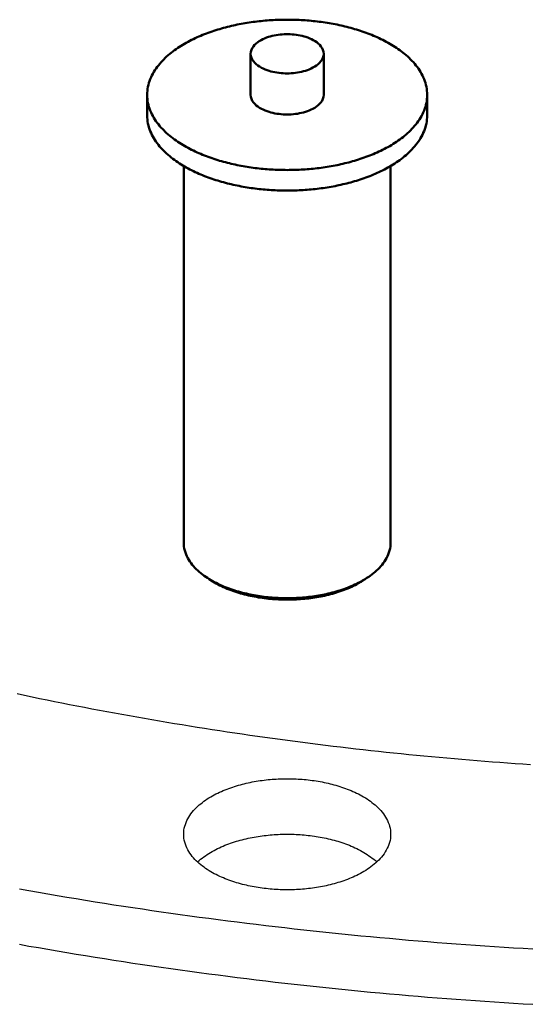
# Model space of a CAD drawing. Header units: millimetres. Extents: x 0 to 841, y 0 to 594.
# Tile 16 of 50: x 289 to 320, y 243 to 302. Entities that reach past the tile are written whole.
import ezdxf

# ---------------------------------------------------------------- set-up
doc = ezdxf.new("R2010")
doc.units = ezdxf.units.MM
doc.layers.add('FINA', color=7, linetype='CONTINUOUS', lineweight=25)
doc.layers.add('VIS', color=7, linetype='CONTINUOUS', lineweight=50)

msp = doc.modelspace()

# ---------------------------------------------------------------- linework, layer by layer
at = {"layer": 'FINA'}
for points in [[(313.705, 297.418), (313.702, 297.539), (313.693, 297.659), (313.678, 297.778), (313.657, 297.897), (313.631, 298.014), (313.599, 298.13), (313.562, 298.245), (313.52, 298.358), (313.474, 298.469), (313.422, 298.578), (313.367, 298.684), (313.307, 298.789), (313.244, 298.891), (313.177, 298.991), (313.106, 299.089), (313.033, 299.184), (312.957, 299.278), (312.878, 299.368), (312.796, 299.457), (312.712, 299.543), (312.626, 299.627), (312.538, 299.709), (312.448, 299.789), (312.356, 299.867), (312.263, 299.943), (312.167, 300.017), (312.071, 300.089), (311.973, 300.159), (311.874, 300.227), (311.773, 300.293), (311.671, 300.358), (311.569, 300.42), (311.465, 300.482), (311.36, 300.541), (311.255, 300.599), (311.148, 300.655), (311.041, 300.71), (310.933, 300.763), (310.824, 300.815), (310.715, 300.865), (310.605, 300.914), (310.494, 300.961), (310.383, 301.007), (310.271, 301.052), (310.159, 301.095), (310.046, 301.137), (309.933, 301.178), (309.819, 301.218), (309.705, 301.256), (309.59, 301.293), (309.476, 301.329), (309.36, 301.363), (309.245, 301.397), (309.129, 301.429), (309.012, 301.461), (308.896, 301.491), (308.779, 301.52), (308.662, 301.548), (308.545, 301.574), (308.427, 301.6), (308.309, 301.625), (308.191, 301.648), (308.073, 301.671), (307.954, 301.693), (307.836, 301.713), (307.717, 301.733), (307.598, 301.751), (307.479, 301.769), (307.36, 301.785), (307.24, 301.801), (307.121, 301.816), (307.001, 301.829), (306.881, 301.842), (306.762, 301.854), (306.642, 301.864), (306.522, 301.874), (306.402, 301.883), (306.282, 301.891), (306.161, 301.898), (306.041, 301.904), (305.921, 301.909), (305.801, 301.913), (305.68, 301.917), (305.56, 301.919), (305.439, 301.92), (305.319, 301.921), (305.199, 301.92), (305.078, 301.919), (304.958, 301.917), (304.838, 301.913), (304.717, 301.909), (304.597, 301.904), (304.477, 301.898), (304.357, 301.891), (304.236, 301.883), (304.116, 301.874), (303.996, 301.864), (303.876, 301.854), (303.757, 301.842), (303.637, 301.829), (303.517, 301.816), (303.398, 301.801), (303.278, 301.785), (303.159, 301.769), (303.04, 301.751), (302.921, 301.733), (302.802, 301.713), (302.684, 301.693), (302.565, 301.671), (302.447, 301.648), (302.329, 301.625), (302.211, 301.6), (302.094, 301.574), (301.976, 301.548), (301.859, 301.52), (301.742, 301.491), (301.626, 301.461), (301.509, 301.429), (301.393, 301.397), (301.278, 301.363), (301.163, 301.329), (301.048, 301.293), (300.933, 301.256), (300.819, 301.218), (300.705, 301.178), (300.592, 301.137), (300.479, 301.095), (300.367, 301.052), (300.255, 301.007), (300.144, 300.961), (300.033, 300.914), (299.923, 300.865), (299.814, 300.815), (299.705, 300.763), (299.597, 300.71), (299.49, 300.655), (299.383, 300.599), (299.278, 300.541), (299.173, 300.482), (299.069, 300.42), (298.967, 300.358), (298.865, 300.293), (298.765, 300.227), (298.665, 300.159), (298.567, 300.089), (298.471, 300.017), (298.376, 299.943), (298.282, 299.867), (298.19, 299.789), (298.1, 299.709), (298.012, 299.627), (297.926, 299.543), (297.842, 299.457), (297.761, 299.368), (297.682, 299.278), (297.605, 299.184), (297.532, 299.089), (297.462, 298.991), (297.395, 298.891), (297.331, 298.789), (297.272, 298.684), (297.216, 298.578), (297.165, 298.469), (297.118, 298.358), (297.076, 298.245), (297.039, 298.13), (297.007, 298.014), (296.981, 297.897), (296.96, 297.778), (296.945, 297.659), (296.936, 297.539), (296.933, 297.418)], [(307.507, 299.879), (307.495, 299.999), (307.463, 300.114), (307.411, 300.222), (307.345, 300.322), (307.267, 300.414), (307.18, 300.496), (307.087, 300.571), (306.987, 300.639), (306.884, 300.7), (306.777, 300.755), (306.668, 300.804), (306.556, 300.848), (306.443, 300.887), (306.328, 300.921), (306.211, 300.952), (306.094, 300.977), (305.976, 300.999), (305.858, 301.018), (305.738, 301.032), (305.619, 301.043), (305.499, 301.05), (305.379, 301.053), (305.259, 301.053), (305.139, 301.05), (305.019, 301.043), (304.9, 301.032), (304.781, 301.018), (304.662, 300.999), (304.544, 300.977), (304.427, 300.952), (304.31, 300.921), (304.195, 300.887), (304.082, 300.848), (303.97, 300.804), (303.861, 300.755), (303.754, 300.7), (303.651, 300.639), (303.552, 300.571), (303.458, 300.496), (303.371, 300.414), (303.293, 300.322), (303.227, 300.222), (303.176, 300.114), (303.143, 299.999), (303.131, 299.879)], [(303.131, 299.879), (303.143, 299.757), (303.178, 299.639), (303.231, 299.529), (303.3, 299.427), (303.381, 299.335), (303.471, 299.251), (303.568, 299.175), (303.67, 299.107), (303.777, 299.046), (303.886, 298.992), (303.999, 298.943), (304.114, 298.899), (304.231, 298.86), (304.349, 298.827), (304.468, 298.797), (304.588, 298.772), (304.709, 298.751), (304.831, 298.734), (304.953, 298.721), (305.076, 298.712), (305.199, 298.706), (305.322, 298.705), (305.444, 298.707), (305.567, 298.712), (305.69, 298.722), (305.812, 298.735), (305.933, 298.752), (306.055, 298.773), (306.175, 298.798), (306.294, 298.828), (306.412, 298.862), (306.529, 298.901), (306.644, 298.944), (306.756, 298.994), (306.866, 299.049)], [(303.131, 299.879), (303.131, 297.418)], [(306.866, 299.049), (306.972, 299.11), (307.074, 299.178), (307.17, 299.253), (307.259, 299.337), (307.339, 299.429), (307.408, 299.53), (307.461, 299.64), (307.495, 299.758), (307.507, 299.879)], [(307.507, 299.879), (307.507, 297.418)], [(296.933, 297.418), (296.936, 297.298), (296.945, 297.178), (296.96, 297.059), (296.981, 296.94), (297.007, 296.823), (297.039, 296.707), (297.076, 296.592), (297.118, 296.479), (297.164, 296.369), (297.216, 296.26), (297.271, 296.153), (297.331, 296.048), (297.394, 295.946), (297.461, 295.846), (297.531, 295.748), (297.605, 295.653), (297.681, 295.56), (297.76, 295.469), (297.841, 295.381), (297.925, 295.294), (298.011, 295.21), (298.099, 295.128), (298.189, 295.048), (298.281, 294.97), (298.375, 294.895), (298.47, 294.821), (298.566, 294.749), (298.664, 294.679), (298.763, 294.611), (298.864, 294.545), (298.965, 294.48), (299.068, 294.417), (299.172, 294.356), (299.276, 294.297), (299.382, 294.239), (299.488, 294.183), (299.595, 294.128), (299.703, 294.075), (299.812, 294.023), (299.921, 293.973), (300.031, 293.924), (300.142, 293.877), (300.253, 293.831), (300.365, 293.786), (300.477, 293.742), (300.59, 293.7), (300.703, 293.66), (300.817, 293.62), (300.931, 293.582), (301.045, 293.545), (301.16, 293.509), (301.275, 293.474), (301.391, 293.441), (301.507, 293.408), (301.623, 293.377), (301.74, 293.347), (301.856, 293.318), (301.973, 293.29), (302.091, 293.263), (302.208, 293.237), (302.326, 293.213), (302.444, 293.189), (302.562, 293.166), (302.681, 293.145), (302.799, 293.124), (302.918, 293.105), (303.037, 293.086), (303.156, 293.068), (303.275, 293.052), (303.394, 293.036), (303.514, 293.022), (303.633, 293.008), (303.753, 292.995), (303.873, 292.984), (303.993, 292.973), (304.113, 292.963), (304.233, 292.954), (304.353, 292.946), (304.473, 292.939), (304.593, 292.933), (304.713, 292.928), (304.833, 292.924), (304.954, 292.92), (305.074, 292.918), (305.194, 292.917), (305.315, 292.916), (305.435, 292.917), (305.555, 292.918), (305.676, 292.92), (305.796, 292.923), (305.916, 292.928), (306.037, 292.933), (306.157, 292.939), (306.277, 292.946), (306.397, 292.953), (306.517, 292.962), (306.637, 292.972), (306.757, 292.983), (306.877, 292.994), (306.996, 293.007), (307.116, 293.021), (307.235, 293.035), (307.355, 293.051), (307.474, 293.067), (307.593, 293.085), (307.712, 293.103), (307.83, 293.123), (307.949, 293.143), (308.067, 293.165), (308.186, 293.187), (308.304, 293.211), (308.421, 293.236), (308.539, 293.261), (308.656, 293.288), (308.773, 293.316), (308.89, 293.345), (309.007, 293.375), (309.123, 293.406), (309.239, 293.438), (309.355, 293.472), (309.47, 293.506), (309.585, 293.542), (309.699, 293.579), (309.813, 293.617), (309.927, 293.657), (310.04, 293.697), (310.153, 293.739), (310.265, 293.783), (310.377, 293.827), (310.488, 293.873), (310.599, 293.921), (310.709, 293.969), (310.818, 294.019), (310.927, 294.071), (311.035, 294.124), (311.142, 294.179), (311.249, 294.235)], [(296.933, 297.418), (296.933, 296.188)], [(303.131, 297.418), (303.143, 297.296), (303.178, 297.178), (303.231, 297.068), (303.3, 296.966), (303.381, 296.874), (303.471, 296.79), (303.568, 296.715), (303.67, 296.647), (303.777, 296.586), (303.886, 296.531), (303.999, 296.482), (304.114, 296.438), (304.231, 296.4), (304.349, 296.366), (304.468, 296.336), (304.588, 296.311), (304.709, 296.29), (304.831, 296.273), (304.953, 296.26), (305.076, 296.251), (305.199, 296.246), (305.322, 296.244), (305.444, 296.246), (305.567, 296.251), (305.69, 296.261), (305.812, 296.274), (305.933, 296.291), (306.055, 296.312), (306.175, 296.337), (306.294, 296.367), (306.412, 296.401), (306.529, 296.44), (306.644, 296.484), (306.756, 296.533), (306.866, 296.588)], [(306.866, 296.588), (306.972, 296.649), (307.074, 296.717), (307.17, 296.792), (307.259, 296.876), (307.339, 296.968), (307.408, 297.069), (307.461, 297.179), (307.495, 297.297), (307.507, 297.418)], [(311.249, 294.235), (311.355, 294.293), (311.459, 294.352), (311.563, 294.413), (311.666, 294.476), (311.768, 294.541), (311.869, 294.607), (311.968, 294.675), (312.067, 294.745), (312.163, 294.817), (312.259, 294.891), (312.352, 294.967), (312.445, 295.044), (312.535, 295.124), (312.623, 295.207), (312.709, 295.291), (312.794, 295.377), (312.875, 295.466), (312.954, 295.557), (313.031, 295.65), (313.105, 295.745), (313.175, 295.843), (313.242, 295.943), (313.306, 296.046), (313.366, 296.151), (313.421, 296.257), (313.473, 296.367), (313.52, 296.478), (313.562, 296.591), (313.599, 296.705), (313.631, 296.822), (313.657, 296.939), (313.678, 297.058), (313.693, 297.178), (313.702, 297.298), (313.705, 297.418)], [(313.705, 297.418), (313.705, 296.188)], [(296.933, 296.188), (296.936, 296.068), (296.945, 295.948), (296.96, 295.828), (296.981, 295.71), (297.007, 295.592), (297.039, 295.476), (297.076, 295.362), (297.118, 295.249), (297.164, 295.138), (297.216, 295.029), (297.271, 294.923), (297.331, 294.818), (297.394, 294.716), (297.461, 294.616), (297.531, 294.518), (297.605, 294.423), (297.681, 294.33), (297.76, 294.239), (297.841, 294.15), (297.925, 294.064), (298.011, 293.98), (298.099, 293.898), (298.189, 293.818), (298.281, 293.74), (298.375, 293.664), (298.47, 293.59), (298.566, 293.519), (298.664, 293.449), (298.763, 293.381), (298.864, 293.314), (298.965, 293.25), (299.068, 293.187), (299.172, 293.126), (299.276, 293.066), (299.382, 293.008), (299.488, 292.952), (299.595, 292.898), (299.703, 292.844), (299.812, 292.793), (299.921, 292.742), (300.031, 292.694), (300.142, 292.646), (300.253, 292.6), (300.365, 292.555), (300.477, 292.512), (300.59, 292.47), (300.703, 292.429), (300.817, 292.39), (300.931, 292.351), (301.045, 292.314), (301.16, 292.278), (301.275, 292.244), (301.391, 292.21), (301.507, 292.178), (301.623, 292.147), (301.74, 292.116), (301.856, 292.087), (301.973, 292.06), (302.091, 292.033), (302.208, 292.007), (302.326, 291.982), (302.444, 291.959), (302.562, 291.936), (302.681, 291.914), (302.799, 291.894), (302.918, 291.874), (303.037, 291.856), (303.156, 291.838), (303.275, 291.822), (303.394, 291.806), (303.514, 291.791), (303.633, 291.778), (303.753, 291.765), (303.873, 291.753), (303.993, 291.742), (304.113, 291.733), (304.233, 291.724), (304.353, 291.716), (304.473, 291.709), (304.593, 291.703), (304.713, 291.697), (304.833, 291.693), (304.954, 291.69), (305.074, 291.688), (305.194, 291.686), (305.315, 291.686), (305.435, 291.686), (305.555, 291.688), (305.676, 291.69), (305.796, 291.693), (305.916, 291.697), (306.037, 291.702), (306.157, 291.708), (306.277, 291.715), (306.397, 291.723), (306.517, 291.732), (306.637, 291.742), (306.757, 291.752), (306.877, 291.764), (306.996, 291.777), (307.116, 291.79), (307.235, 291.805), (307.355, 291.82), (307.474, 291.837), (307.593, 291.854), (307.712, 291.873), (307.83, 291.892), (307.949, 291.913), (308.067, 291.934), (308.186, 291.957), (308.304, 291.981), (308.421, 292.005), (308.539, 292.031), (308.656, 292.058), (308.773, 292.085), (308.89, 292.114), (309.007, 292.144), (309.123, 292.176), (309.239, 292.208), (309.355, 292.241), (309.47, 292.276), (309.585, 292.312), (309.699, 292.349), (309.813, 292.387), (309.927, 292.426), (310.04, 292.467), (310.153, 292.509), (310.265, 292.552), (310.377, 292.597), (310.488, 292.643), (310.599, 292.69), (310.709, 292.739), (310.818, 292.789), (310.927, 292.841), (311.035, 292.894), (311.142, 292.948), (311.249, 293.004)], [(311.249, 293.004), (311.355, 293.062), (311.459, 293.122), (311.563, 293.183), (311.666, 293.246), (311.768, 293.31), (311.869, 293.377), (311.968, 293.445), (312.067, 293.515), (312.163, 293.587), (312.259, 293.66), (312.352, 293.736), (312.445, 293.814), (312.535, 293.894), (312.623, 293.976), (312.709, 294.06), (312.794, 294.147), (312.875, 294.235), (312.954, 294.326), (313.031, 294.42), (313.105, 294.515), (313.175, 294.613), (313.242, 294.713), (313.306, 294.816), (313.366, 294.92), (313.421, 295.027), (313.473, 295.136), (313.52, 295.247), (313.562, 295.36), (313.599, 295.475), (313.631, 295.591), (313.657, 295.709), (313.678, 295.828), (313.693, 295.947), (313.702, 296.067), (313.705, 296.188)], [(299.121, 293.155), (299.121, 270.596)], [(311.517, 293.155), (311.517, 270.596)], [(299.121, 270.596), (299.125, 270.475), (299.137, 270.355), (299.157, 270.236), (299.185, 270.119), (299.22, 270.003), (299.262, 269.89), (299.31, 269.779), (299.365, 269.672), (299.425, 269.567), (299.49, 269.465), (299.56, 269.366), (299.633, 269.271), (299.711, 269.179), (299.793, 269.089), (299.877, 269.003), (299.965, 268.92), (300.055, 268.839), (300.147, 268.762), (300.242, 268.687), (300.339, 268.615), (300.438, 268.545), (300.538, 268.478)], [(310.1, 268.478), (310.201, 268.545), (310.299, 268.615), (310.396, 268.687), (310.491, 268.762), (310.583, 268.839), (310.674, 268.92), (310.761, 269.003), (310.846, 269.089), (310.927, 269.179), (311.005, 269.271), (311.079, 269.366), (311.148, 269.465), (311.213, 269.567), (311.273, 269.672), (311.328, 269.779), (311.376, 269.89), (311.418, 270.003), (311.453, 270.119), (311.481, 270.236), (311.501, 270.355), (311.513, 270.475), (311.517, 270.596)], [(300.538, 268.478), (300.64, 268.414), (300.743, 268.351), (300.848, 268.291), (300.954, 268.234), (301.061, 268.178), (301.169, 268.124), (301.278, 268.073), (301.388, 268.023), (301.499, 267.976), (301.61, 267.93), (301.722, 267.886), (301.835, 267.844), (301.949, 267.803), (302.063, 267.764), (302.178, 267.727), (302.293, 267.692), (302.409, 267.658), (302.525, 267.625), (302.642, 267.595), (302.759, 267.565), (302.876, 267.538), (302.994, 267.511), (303.112, 267.486), (303.23, 267.463), (303.349, 267.441), (303.468, 267.42), (303.587, 267.401), (303.706, 267.383), (303.826, 267.366), (303.945, 267.351), (304.065, 267.337), (304.185, 267.324), (304.305, 267.313), (304.425, 267.303), (304.545, 267.294), (304.666, 267.287), (304.786, 267.281), (304.907, 267.276), (305.027, 267.272), (305.148, 267.27), (305.269, 267.268), (305.389, 267.268), (305.51, 267.27), (305.63, 267.272), (305.751, 267.276), (305.872, 267.281), (305.992, 267.288), (306.112, 267.296), (306.233, 267.305), (306.353, 267.315), (306.473, 267.326), (306.593, 267.339), (306.713, 267.353), (306.832, 267.369), (306.952, 267.386), (307.071, 267.404), (307.19, 267.423), (307.309, 267.444), (307.427, 267.467), (307.545, 267.49), (307.663, 267.515), (307.781, 267.542), (307.898, 267.57), (308.015, 267.6), (308.132, 267.631), (308.248, 267.663), (308.364, 267.697), (308.479, 267.733), (308.594, 267.771), (308.708, 267.81), (308.821, 267.85), (308.934, 267.893), (309.046, 267.937), (309.158, 267.983), (309.268, 268.031), (309.378, 268.081), (309.487, 268.133), (309.595, 268.187), (309.702, 268.243)], [(300.763, 268.332), (300.538, 268.478)], [(300.654, 268.405), (300.672, 268.393), (300.69, 268.38), (300.708, 268.368), (300.726, 268.356), (300.745, 268.344), (300.763, 268.332)], [(309.702, 268.243), (309.77, 268.28), (309.837, 268.318), (309.903, 268.356), (309.97, 268.396), (310.035, 268.437), (310.1, 268.478)], [(309.875, 268.332), (310.1, 268.478)], [(309.875, 268.332), (309.893, 268.344), (309.912, 268.356), (309.93, 268.368), (309.948, 268.38), (309.966, 268.393), (309.984, 268.405)], [(300.763, 268.332), (300.865, 268.267), (300.969, 268.205), (301.074, 268.145), (301.181, 268.087), (301.288, 268.032), (301.397, 267.979), (301.507, 267.928), (301.618, 267.879), (301.729, 267.832), (301.842, 267.787), (301.955, 267.743), (302.069, 267.702), (302.183, 267.663), (302.298, 267.625), (302.414, 267.589), (302.53, 267.555), (302.646, 267.522), (302.763, 267.491), (302.881, 267.462), (302.999, 267.434), (303.117, 267.407), (303.235, 267.383), (303.354, 267.359), (303.473, 267.338), (303.593, 267.317), (303.712, 267.298), (303.832, 267.281), (303.952, 267.265), (304.072, 267.25), (304.193, 267.237), (304.313, 267.225), (304.434, 267.215), (304.554, 267.205), (304.675, 267.198), (304.796, 267.191), (304.917, 267.186), (305.038, 267.182), (305.159, 267.18), (305.28, 267.179), (305.401, 267.179), (305.522, 267.181), (305.643, 267.184), (305.764, 267.188), (305.885, 267.193), (306.006, 267.2), (306.127, 267.209), (306.248, 267.218), (306.368, 267.229), (306.489, 267.242), (306.609, 267.255), (306.729, 267.27), (306.849, 267.287), (306.969, 267.305), (307.088, 267.324), (307.208, 267.345), (307.327, 267.368), (307.445, 267.391), (307.564, 267.417), (307.682, 267.444), (307.799, 267.472), (307.917, 267.502), (308.034, 267.533), (308.15, 267.567), (308.266, 267.602), (308.381, 267.638), (308.496, 267.677), (308.61, 267.717), (308.724, 267.759), (308.837, 267.803), (308.949, 267.848), (309.06, 267.896), (309.171, 267.946), (309.28, 267.997), (309.388, 268.051), (309.496, 268.108)], [(309.496, 268.108), (309.56, 268.143), (309.624, 268.179), (309.688, 268.216), (309.751, 268.254), (309.813, 268.292), (309.875, 268.332)], [(289.144, 261.548), (289.591, 261.453), (290.038, 261.359), (290.485, 261.266), (290.933, 261.175), (291.38, 261.084), (291.828, 260.994), (292.276, 260.905), (292.725, 260.817), (293.173, 260.73), (293.622, 260.644), (294.071, 260.56), (294.52, 260.476), (294.969, 260.393), (295.418, 260.311), (295.868, 260.23), (296.318, 260.15), (296.768, 260.071), (297.218, 259.993), (297.668, 259.916), (298.119, 259.84), (298.569, 259.765), (299.02, 259.691), (299.471, 259.618), (299.922, 259.546), (300.373, 259.475), (300.825, 259.405), (301.276, 259.335), (301.728, 259.267), (302.18, 259.2), (302.632, 259.133), (303.084, 259.068), (303.536, 259.003), (303.988, 258.94), (304.441, 258.877), (304.893, 258.816), (305.346, 258.755), (305.799, 258.695), (306.252, 258.636), (306.705, 258.579), (307.158, 258.522), (307.612, 258.466), (308.065, 258.411), (308.519, 258.356), (308.973, 258.303), (309.426, 258.251), (309.88, 258.2), (310.334, 258.149), (310.788, 258.1), (311.243, 258.051), (311.697, 258.004), (312.151, 257.957), (312.606, 257.911), (313.061, 257.866), (313.515, 257.822), (313.97, 257.779), (314.425, 257.737), (314.88, 257.696), (315.335, 257.656), (315.79, 257.617), (316.245, 257.578), (316.7, 257.541), (317.156, 257.504), (317.611, 257.468), (318.067, 257.434), (318.522, 257.4), (318.978, 257.367), (319.434, 257.335), (319.889, 257.304)], [(289.144, 261.548), (289.591, 261.453), (290.038, 261.359), (290.485, 261.266), (290.933, 261.175), (291.38, 261.084), (291.828, 260.994), (292.276, 260.905), (292.725, 260.817), (293.173, 260.73), (293.622, 260.644), (294.071, 260.56), (294.52, 260.476), (294.969, 260.393), (295.418, 260.311), (295.868, 260.23), (296.318, 260.15), (296.768, 260.071), (297.218, 259.993), (297.668, 259.916), (298.119, 259.84), (298.569, 259.765), (299.02, 259.691), (299.471, 259.618), (299.922, 259.546), (300.373, 259.475), (300.825, 259.405), (301.276, 259.335), (301.728, 259.267), (302.18, 259.2), (302.632, 259.133), (303.084, 259.068), (303.536, 259.003), (303.988, 258.94), (304.441, 258.877), (304.893, 258.816), (305.346, 258.755), (305.799, 258.695), (306.252, 258.636), (306.705, 258.579), (307.158, 258.522), (307.612, 258.466), (308.065, 258.411), (308.519, 258.356), (308.973, 258.303), (309.426, 258.251), (309.88, 258.2), (310.334, 258.149), (310.788, 258.1), (311.243, 258.051), (311.697, 258.004), (312.151, 257.957), (312.606, 257.911), (313.061, 257.866), (313.515, 257.822), (313.97, 257.779), (314.425, 257.737), (314.88, 257.696), (315.335, 257.656), (315.79, 257.617), (316.245, 257.578), (316.7, 257.541), (317.156, 257.504), (317.611, 257.468), (318.067, 257.434), (318.522, 257.4), (318.978, 257.367), (319.434, 257.335), (319.889, 257.304)], [(299.121, 253.125), (299.125, 253.245), (299.137, 253.365), (299.157, 253.484), (299.185, 253.601), (299.22, 253.716), (299.261, 253.829), (299.31, 253.94), (299.364, 254.047), (299.424, 254.152), (299.488, 254.254), (299.558, 254.352), (299.632, 254.447), (299.709, 254.54), (299.79, 254.629), (299.874, 254.715), (299.962, 254.798), (300.051, 254.878), (300.144, 254.956), (300.238, 255.031), (300.335, 255.103), (300.433, 255.172), (300.533, 255.239), (300.635, 255.304), (300.738, 255.366), (300.843, 255.426), (300.948, 255.484), (301.055, 255.54), (301.163, 255.594), (301.272, 255.645), (301.382, 255.695), (301.493, 255.743), (301.604, 255.788), (301.716, 255.832), (301.829, 255.875), (301.943, 255.915), (302.057, 255.954), (302.171, 255.991), (302.286, 256.027), (302.402, 256.061), (302.518, 256.093), (302.635, 256.124), (302.751, 256.153), (302.869, 256.181), (302.986, 256.208), (303.104, 256.233), (303.222, 256.256), (303.341, 256.278), (303.46, 256.299), (303.579, 256.318), (303.698, 256.337), (303.817, 256.353), (303.937, 256.369), (304.056, 256.383), (304.176, 256.395), (304.296, 256.407), (304.416, 256.417), (304.536, 256.426), (304.657, 256.433), (304.777, 256.44), (304.897, 256.445), (305.018, 256.448), (305.138, 256.451), (305.259, 256.452), (305.379, 256.452), (305.5, 256.451), (305.62, 256.448), (305.741, 256.445), (305.861, 256.44), (305.982, 256.433), (306.102, 256.426), (306.222, 256.417), (306.342, 256.407), (306.462, 256.395), (306.582, 256.383), (306.702, 256.369), (306.821, 256.353), (306.94, 256.337), (307.06, 256.318), (307.179, 256.299), (307.297, 256.278), (307.416, 256.256), (307.534, 256.233), (307.652, 256.208), (307.769, 256.181), (307.887, 256.153), (308.004, 256.124), (308.12, 256.093), (308.236, 256.061), (308.352, 256.027), (308.467, 255.991), (308.581, 255.954), (308.696, 255.915), (308.809, 255.875), (308.922, 255.832), (309.034, 255.788), (309.146, 255.743), (309.256, 255.695), (309.366, 255.645), (309.475, 255.594), (309.583, 255.54), (309.69, 255.484), (309.795, 255.426), (309.9, 255.366), (310.003, 255.304), (310.105, 255.239), (310.205, 255.172), (310.303, 255.103), (310.4, 255.031), (310.494, 254.956), (310.587, 254.878), (310.676, 254.798), (310.764, 254.715), (310.848, 254.629), (310.929, 254.54), (311.007, 254.447), (311.08, 254.352), (311.15, 254.254), (311.215, 254.152), (311.274, 254.047), (311.328, 253.94), (311.377, 253.829), (311.419, 253.716), (311.453, 253.601), (311.481, 253.484), (311.501, 253.365), (311.513, 253.245), (311.517, 253.125)], [(309.702, 250.771), (309.595, 250.715), (309.487, 250.662), (309.378, 250.61), (309.268, 250.56), (309.158, 250.512), (309.046, 250.466), (308.934, 250.421), (308.821, 250.379), (308.707, 250.338), (308.593, 250.299), (308.479, 250.262), (308.363, 250.226), (308.248, 250.192), (308.132, 250.159), (308.015, 250.128), (307.898, 250.099), (307.781, 250.07), (307.663, 250.044), (307.545, 250.019), (307.427, 249.995), (307.308, 249.973), (307.189, 249.952), (307.07, 249.932), (306.951, 249.914), (306.831, 249.897), (306.712, 249.882), (306.592, 249.868), (306.472, 249.855), (306.352, 249.843), (306.232, 249.833), (306.111, 249.824), (305.991, 249.816), (305.87, 249.81), (305.75, 249.805), (305.629, 249.801), (305.509, 249.798), (305.388, 249.797), (305.267, 249.797), (305.147, 249.798), (305.026, 249.8), (304.906, 249.804), (304.785, 249.809), (304.665, 249.815), (304.544, 249.823), (304.424, 249.832), (304.304, 249.842), (304.183, 249.853), (304.063, 249.866), (303.944, 249.88), (303.824, 249.895), (303.704, 249.912), (303.585, 249.93), (303.466, 249.949), (303.347, 249.97), (303.229, 249.992), (303.11, 250.015), (302.992, 250.04), (302.874, 250.067), (302.757, 250.094), (302.64, 250.124), (302.523, 250.155), (302.407, 250.187), (302.291, 250.221), (302.176, 250.256), (302.061, 250.293), (301.947, 250.332), (301.833, 250.373), (301.72, 250.415), (301.608, 250.459), (301.497, 250.505), (301.386, 250.553), (301.276, 250.602), (301.167, 250.654), (301.059, 250.708), (300.952, 250.763), (300.846, 250.821), (300.741, 250.881), (300.638, 250.943), (300.536, 251.008), (300.436, 251.075), (300.337, 251.145), (300.24, 251.217), (300.146, 251.292), (300.053, 251.369), (299.963, 251.45), (299.876, 251.533), (299.791, 251.619), (299.71, 251.708), (299.633, 251.8), (299.559, 251.896), (299.489, 251.994), (299.424, 252.096), (299.364, 252.201), (299.31, 252.309), (299.262, 252.419), (299.22, 252.532), (299.185, 252.648), (299.157, 252.765), (299.137, 252.884), (299.125, 253.004), (299.121, 253.125)], [(299.948, 251.464), (300.038, 251.545), (300.13, 251.623), (300.225, 251.698), (300.321, 251.771), (300.42, 251.841), (300.52, 251.909), (300.622, 251.974), (300.725, 252.037), (300.83, 252.097), (300.936, 252.155), (301.043, 252.211), (301.151, 252.265), (301.26, 252.317), (301.37, 252.368), (301.481, 252.416), (301.593, 252.462), (301.705, 252.506), (301.818, 252.549), (301.932, 252.59), (302.047, 252.629), (302.161, 252.666), (302.277, 252.702), (302.393, 252.736), (302.509, 252.769), (302.626, 252.8), (302.743, 252.829), (302.861, 252.857), (302.979, 252.884), (303.097, 252.909), (303.216, 252.933), (303.335, 252.955), (303.454, 252.976), (303.573, 252.996), (303.693, 253.014), (303.812, 253.031), (303.932, 253.046), (304.052, 253.06), (304.172, 253.073), (304.293, 253.084), (304.413, 253.095), (304.534, 253.104), (304.654, 253.111), (304.775, 253.118), (304.896, 253.123), (305.017, 253.126), (305.138, 253.129), (305.259, 253.13), (305.38, 253.13), (305.5, 253.129), (305.621, 253.126), (305.742, 253.123), (305.863, 253.118), (305.984, 253.111), (306.104, 253.104), (306.225, 253.095), (306.345, 253.084), (306.466, 253.073), (306.586, 253.06), (306.706, 253.046), (306.826, 253.031), (306.946, 253.014), (307.065, 252.996), (307.184, 252.976), (307.304, 252.955), (307.422, 252.933), (307.541, 252.909), (307.659, 252.884), (307.777, 252.857), (307.895, 252.829), (308.012, 252.8), (308.129, 252.769), (308.245, 252.736), (308.361, 252.702), (308.477, 252.666), (308.592, 252.629), (308.706, 252.59), (308.82, 252.549), (308.933, 252.506), (309.045, 252.462), (309.157, 252.416), (309.268, 252.368), (309.378, 252.317), (309.487, 252.265), (309.595, 252.211), (309.702, 252.155), (309.808, 252.097), (309.913, 252.037), (310.016, 251.974), (310.118, 251.909), (310.218, 251.841), (310.317, 251.771), (310.413, 251.698), (310.508, 251.623), (310.6, 251.545), (310.69, 251.464)], [(311.517, 253.125), (311.513, 253), (311.5, 252.876), (311.479, 252.753), (311.449, 252.632), (311.412, 252.513), (311.367, 252.396), (311.316, 252.283), (311.258, 252.172), (311.194, 252.064), (311.126, 251.96), (311.052, 251.86), (310.974, 251.762), (310.892, 251.668), (310.807, 251.577), (310.718, 251.49), (310.626, 251.405), (310.531, 251.324), (310.434, 251.245), (310.335, 251.17), (310.234, 251.097), (310.131, 251.027), (310.026, 250.959), (309.919, 250.894), (309.811, 250.832), (309.702, 250.771)], [(289.288, 249.853), (289.853, 249.752), (290.417, 249.653), (290.982, 249.555), (291.548, 249.458), (292.113, 249.363), (292.679, 249.269), (293.245, 249.176), (293.811, 249.085), (294.377, 248.995), (294.944, 248.906), (295.51, 248.819), (296.077, 248.733), (296.644, 248.648), (297.212, 248.564), (297.779, 248.482), (298.347, 248.401), (298.915, 248.321), (299.483, 248.243), (300.051, 248.166), (300.62, 248.09), (301.188, 248.016), (301.757, 247.942), (302.326, 247.87), (302.895, 247.8), (303.464, 247.73), (304.033, 247.662), (304.603, 247.595), (305.173, 247.529), (305.742, 247.465), (306.312, 247.402), (306.883, 247.34), (307.453, 247.279), (308.023, 247.22), (308.594, 247.162), (309.164, 247.105), (309.735, 247.049), (310.306, 246.995), (310.877, 246.942), (311.448, 246.89), (312.019, 246.839), (312.59, 246.79), (313.162, 246.742), (313.733, 246.695), (314.305, 246.649), (314.877, 246.605), (315.448, 246.561), (316.02, 246.519), (316.592, 246.479), (317.164, 246.439), (317.737, 246.401), (318.309, 246.364), (318.881, 246.328), (319.453, 246.293), (320.026, 246.26)], [(289.288, 246.531), (289.853, 246.43), (290.417, 246.331), (290.982, 246.233), (291.548, 246.136), (292.113, 246.041), (292.679, 245.947), (293.245, 245.854), (293.811, 245.763), (294.377, 245.673), (294.944, 245.584), (295.51, 245.497), (296.077, 245.411), (296.644, 245.326), (297.212, 245.242), (297.779, 245.16), (298.347, 245.079), (298.915, 244.999), (299.483, 244.921), (300.051, 244.844), (300.62, 244.768), (301.188, 244.694), (301.757, 244.62), (302.326, 244.548), (302.895, 244.478), (303.464, 244.408), (304.033, 244.34), (304.603, 244.273), (305.173, 244.207), (305.742, 244.143), (306.312, 244.08), (306.883, 244.018), (307.453, 243.957), (308.023, 243.898), (308.594, 243.84), (309.164, 243.783), (309.735, 243.727), (310.306, 243.673), (310.877, 243.62), (311.448, 243.568), (312.019, 243.517), (312.59, 243.468), (313.162, 243.42), (313.733, 243.373), (314.305, 243.327), (314.877, 243.283), (315.448, 243.239), (316.02, 243.197), (316.592, 243.157), (317.164, 243.117), (317.737, 243.079), (318.309, 243.042), (318.881, 243.006), (319.453, 242.971), (320.026, 242.938)]]:
    msp.add_lwpolyline(points, dxfattribs=at)
at = {"layer": 'VIS'}
for points in [[(313.705, 297.418), (313.702, 297.539), (313.693, 297.659), (313.678, 297.778), (313.657, 297.897), (313.631, 298.014), (313.599, 298.13), (313.562, 298.245), (313.52, 298.358), (313.474, 298.469), (313.422, 298.578), (313.367, 298.684), (313.307, 298.789), (313.244, 298.891), (313.177, 298.991), (313.106, 299.089), (313.033, 299.184), (312.957, 299.278), (312.878, 299.368), (312.796, 299.457), (312.712, 299.543), (312.626, 299.627), (312.538, 299.709), (312.448, 299.789), (312.356, 299.867), (312.263, 299.943), (312.167, 300.017), (312.071, 300.089), (311.973, 300.159), (311.874, 300.227), (311.773, 300.293), (311.671, 300.358), (311.569, 300.42), (311.465, 300.482), (311.36, 300.541), (311.255, 300.599), (311.148, 300.655), (311.041, 300.71), (310.933, 300.763), (310.824, 300.815), (310.715, 300.865), (310.605, 300.914), (310.494, 300.961), (310.383, 301.007), (310.271, 301.052), (310.159, 301.095), (310.046, 301.137), (309.933, 301.178), (309.819, 301.218), (309.705, 301.256), (309.59, 301.293), (309.476, 301.329), (309.36, 301.363), (309.245, 301.397), (309.129, 301.429), (309.012, 301.461), (308.896, 301.491), (308.779, 301.52), (308.662, 301.548), (308.545, 301.574), (308.427, 301.6), (308.309, 301.625), (308.191, 301.648), (308.073, 301.671), (307.954, 301.693), (307.836, 301.713), (307.717, 301.733), (307.598, 301.751), (307.479, 301.769), (307.36, 301.785), (307.24, 301.801), (307.121, 301.816), (307.001, 301.829), (306.881, 301.842), (306.762, 301.854), (306.642, 301.864), (306.522, 301.874), (306.402, 301.883), (306.282, 301.891), (306.161, 301.898), (306.041, 301.904), (305.921, 301.909), (305.801, 301.913), (305.68, 301.917), (305.56, 301.919), (305.439, 301.92), (305.319, 301.921), (305.199, 301.92), (305.078, 301.919), (304.958, 301.917), (304.838, 301.913), (304.717, 301.909), (304.597, 301.904), (304.477, 301.898), (304.357, 301.891), (304.236, 301.883), (304.116, 301.874), (303.996, 301.864), (303.876, 301.854), (303.757, 301.842), (303.637, 301.829), (303.517, 301.816), (303.398, 301.801), (303.278, 301.785), (303.159, 301.769), (303.04, 301.751), (302.921, 301.733), (302.802, 301.713), (302.684, 301.693), (302.565, 301.671), (302.447, 301.648), (302.329, 301.625), (302.211, 301.6), (302.094, 301.574), (301.976, 301.548), (301.859, 301.52), (301.742, 301.491), (301.626, 301.461), (301.509, 301.429), (301.393, 301.397), (301.278, 301.363), (301.163, 301.329), (301.048, 301.293), (300.933, 301.256), (300.819, 301.218), (300.705, 301.178), (300.592, 301.137), (300.479, 301.095), (300.367, 301.052), (300.255, 301.007), (300.144, 300.961), (300.033, 300.914), (299.923, 300.865), (299.814, 300.815), (299.705, 300.763), (299.597, 300.71), (299.49, 300.655), (299.383, 300.599), (299.278, 300.541), (299.173, 300.482), (299.069, 300.42), (298.967, 300.358), (298.865, 300.293), (298.765, 300.227), (298.665, 300.159), (298.567, 300.089), (298.471, 300.017), (298.376, 299.943), (298.282, 299.867), (298.19, 299.789), (298.1, 299.709), (298.012, 299.627), (297.926, 299.543), (297.842, 299.457), (297.761, 299.368), (297.682, 299.278), (297.605, 299.184), (297.532, 299.089), (297.462, 298.991), (297.395, 298.891), (297.331, 298.789), (297.272, 298.684), (297.216, 298.578), (297.165, 298.469), (297.118, 298.358), (297.076, 298.245), (297.039, 298.13), (297.007, 298.014), (296.981, 297.897), (296.96, 297.778), (296.945, 297.659), (296.936, 297.539), (296.933, 297.418)], [(307.507, 299.879), (307.495, 299.999), (307.463, 300.114), (307.411, 300.222), (307.345, 300.322), (307.267, 300.414), (307.18, 300.496), (307.087, 300.571), (306.987, 300.639), (306.884, 300.7), (306.777, 300.755), (306.668, 300.804), (306.556, 300.848), (306.443, 300.887), (306.328, 300.921), (306.211, 300.952), (306.094, 300.977), (305.976, 300.999), (305.858, 301.018), (305.738, 301.032), (305.619, 301.043), (305.499, 301.05), (305.379, 301.053), (305.259, 301.053), (305.139, 301.05), (305.019, 301.043), (304.9, 301.032), (304.781, 301.018), (304.662, 300.999), (304.544, 300.977), (304.427, 300.952), (304.31, 300.921), (304.195, 300.887), (304.082, 300.848), (303.97, 300.804), (303.861, 300.755), (303.754, 300.7), (303.651, 300.639), (303.552, 300.571), (303.458, 300.496), (303.371, 300.414), (303.293, 300.322), (303.227, 300.222), (303.176, 300.114), (303.143, 299.999), (303.131, 299.879)], [(303.131, 299.879), (303.143, 299.757), (303.178, 299.639), (303.231, 299.529), (303.3, 299.427), (303.381, 299.335), (303.471, 299.251), (303.568, 299.175), (303.67, 299.107), (303.777, 299.046), (303.886, 298.992), (303.999, 298.943), (304.114, 298.899), (304.231, 298.86), (304.349, 298.827), (304.468, 298.797), (304.588, 298.772), (304.709, 298.751), (304.831, 298.734), (304.953, 298.721), (305.076, 298.712), (305.199, 298.706), (305.322, 298.705), (305.444, 298.707), (305.567, 298.712), (305.69, 298.722), (305.812, 298.735), (305.933, 298.752), (306.055, 298.773), (306.175, 298.798), (306.294, 298.828), (306.412, 298.862), (306.529, 298.901), (306.644, 298.944), (306.756, 298.994), (306.866, 299.049)], [(303.131, 299.879), (303.131, 297.418)], [(306.866, 299.049), (306.972, 299.11), (307.074, 299.178), (307.17, 299.253), (307.259, 299.337), (307.339, 299.429), (307.408, 299.53), (307.461, 299.64), (307.495, 299.758), (307.507, 299.879)], [(307.507, 299.879), (307.507, 297.418)], [(296.933, 297.418), (296.936, 297.298), (296.945, 297.178), (296.96, 297.059), (296.981, 296.94), (297.007, 296.823), (297.039, 296.707), (297.076, 296.592), (297.118, 296.479), (297.164, 296.369), (297.216, 296.26), (297.271, 296.153), (297.331, 296.048), (297.394, 295.946), (297.461, 295.846), (297.531, 295.748), (297.605, 295.653), (297.681, 295.56), (297.76, 295.469), (297.841, 295.381), (297.925, 295.294), (298.011, 295.21), (298.099, 295.128), (298.189, 295.048), (298.281, 294.97), (298.375, 294.895), (298.47, 294.821), (298.566, 294.749), (298.664, 294.679), (298.763, 294.611), (298.864, 294.545), (298.965, 294.48), (299.068, 294.417), (299.172, 294.356), (299.276, 294.297), (299.382, 294.239), (299.488, 294.183), (299.595, 294.128), (299.703, 294.075), (299.812, 294.023), (299.921, 293.973), (300.031, 293.924), (300.142, 293.877), (300.253, 293.831), (300.365, 293.786), (300.477, 293.742), (300.59, 293.7), (300.703, 293.66), (300.817, 293.62), (300.931, 293.582), (301.045, 293.545), (301.16, 293.509), (301.275, 293.474), (301.391, 293.441), (301.507, 293.408), (301.623, 293.377), (301.74, 293.347), (301.856, 293.318), (301.973, 293.29), (302.091, 293.263), (302.208, 293.237), (302.326, 293.213), (302.444, 293.189), (302.562, 293.166), (302.681, 293.145), (302.799, 293.124), (302.918, 293.105), (303.037, 293.086), (303.156, 293.068), (303.275, 293.052), (303.394, 293.036), (303.514, 293.022), (303.633, 293.008), (303.753, 292.995), (303.873, 292.984), (303.993, 292.973), (304.113, 292.963), (304.233, 292.954), (304.353, 292.946), (304.473, 292.939), (304.593, 292.933), (304.713, 292.928), (304.833, 292.924), (304.954, 292.92), (305.074, 292.918), (305.194, 292.917), (305.315, 292.916), (305.435, 292.917), (305.555, 292.918), (305.676, 292.92), (305.796, 292.923), (305.916, 292.928), (306.037, 292.933), (306.157, 292.939), (306.277, 292.946), (306.397, 292.953), (306.517, 292.962), (306.637, 292.972), (306.757, 292.983), (306.877, 292.994), (306.996, 293.007), (307.116, 293.021), (307.235, 293.035), (307.355, 293.051), (307.474, 293.067), (307.593, 293.085), (307.712, 293.103), (307.83, 293.123), (307.949, 293.143), (308.067, 293.165), (308.186, 293.187), (308.304, 293.211), (308.421, 293.236), (308.539, 293.261), (308.656, 293.288), (308.773, 293.316), (308.89, 293.345), (309.007, 293.375), (309.123, 293.406), (309.239, 293.438), (309.355, 293.472), (309.47, 293.506), (309.585, 293.542), (309.699, 293.579), (309.813, 293.617), (309.927, 293.657), (310.04, 293.697), (310.153, 293.739), (310.265, 293.783), (310.377, 293.827), (310.488, 293.873), (310.599, 293.921), (310.709, 293.969), (310.818, 294.019), (310.927, 294.071), (311.035, 294.124), (311.142, 294.179), (311.249, 294.235)], [(296.933, 297.418), (296.933, 296.188)], [(303.131, 297.418), (303.143, 297.296), (303.178, 297.178), (303.231, 297.068), (303.3, 296.966), (303.381, 296.874), (303.471, 296.79), (303.568, 296.715), (303.67, 296.647), (303.777, 296.586), (303.886, 296.531), (303.999, 296.482), (304.114, 296.438), (304.231, 296.4), (304.349, 296.366), (304.468, 296.336), (304.588, 296.311), (304.709, 296.29), (304.831, 296.273), (304.953, 296.26), (305.076, 296.251), (305.199, 296.246), (305.322, 296.244), (305.444, 296.246), (305.567, 296.251), (305.69, 296.261), (305.812, 296.274), (305.933, 296.291), (306.055, 296.312), (306.175, 296.337), (306.294, 296.367), (306.412, 296.401), (306.529, 296.44), (306.644, 296.484), (306.756, 296.533), (306.866, 296.588)], [(306.866, 296.588), (306.972, 296.649), (307.074, 296.717), (307.17, 296.792), (307.259, 296.876), (307.339, 296.968), (307.408, 297.069), (307.461, 297.179), (307.495, 297.297), (307.507, 297.418)], [(311.249, 294.235), (311.355, 294.293), (311.459, 294.352), (311.563, 294.413), (311.666, 294.476), (311.768, 294.541), (311.869, 294.607), (311.968, 294.675), (312.067, 294.745), (312.163, 294.817), (312.259, 294.891), (312.352, 294.967), (312.445, 295.044), (312.535, 295.124), (312.623, 295.207), (312.709, 295.291), (312.794, 295.377), (312.875, 295.466), (312.954, 295.557), (313.031, 295.65), (313.105, 295.745), (313.175, 295.843), (313.242, 295.943), (313.306, 296.046), (313.366, 296.151), (313.421, 296.257), (313.473, 296.367), (313.52, 296.478), (313.562, 296.591), (313.599, 296.705), (313.631, 296.822), (313.657, 296.939), (313.678, 297.058), (313.693, 297.178), (313.702, 297.298), (313.705, 297.418)], [(313.705, 297.418), (313.705, 296.188)], [(296.933, 296.188), (296.936, 296.068), (296.945, 295.948), (296.96, 295.828), (296.981, 295.71), (297.007, 295.592), (297.039, 295.476), (297.076, 295.362), (297.118, 295.249), (297.164, 295.138), (297.216, 295.029), (297.271, 294.923), (297.331, 294.818), (297.394, 294.716), (297.461, 294.616), (297.531, 294.518), (297.605, 294.423), (297.681, 294.33), (297.76, 294.239), (297.841, 294.15), (297.925, 294.064), (298.011, 293.98), (298.099, 293.898), (298.189, 293.818), (298.281, 293.74), (298.375, 293.664), (298.47, 293.59), (298.566, 293.519), (298.664, 293.449), (298.763, 293.381), (298.864, 293.314), (298.965, 293.25), (299.068, 293.187), (299.172, 293.126), (299.276, 293.066), (299.382, 293.008), (299.488, 292.952), (299.595, 292.898), (299.703, 292.844), (299.812, 292.793), (299.921, 292.742), (300.031, 292.694), (300.142, 292.646), (300.253, 292.6), (300.365, 292.555), (300.477, 292.512), (300.59, 292.47), (300.703, 292.429), (300.817, 292.39), (300.931, 292.351), (301.045, 292.314), (301.16, 292.278), (301.275, 292.244), (301.391, 292.21), (301.507, 292.178), (301.623, 292.147), (301.74, 292.116), (301.856, 292.087), (301.973, 292.06), (302.091, 292.033), (302.208, 292.007), (302.326, 291.982), (302.444, 291.959), (302.562, 291.936), (302.681, 291.914), (302.799, 291.894), (302.918, 291.874), (303.037, 291.856), (303.156, 291.838), (303.275, 291.822), (303.394, 291.806), (303.514, 291.791), (303.633, 291.778), (303.753, 291.765), (303.873, 291.753), (303.993, 291.742), (304.113, 291.733), (304.233, 291.724), (304.353, 291.716), (304.473, 291.709), (304.593, 291.703), (304.713, 291.697), (304.833, 291.693), (304.954, 291.69), (305.074, 291.688), (305.194, 291.686), (305.315, 291.686), (305.435, 291.686), (305.555, 291.688), (305.676, 291.69), (305.796, 291.693), (305.916, 291.697), (306.037, 291.702), (306.157, 291.708), (306.277, 291.715), (306.397, 291.723), (306.517, 291.732), (306.637, 291.742), (306.757, 291.752), (306.877, 291.764), (306.996, 291.777), (307.116, 291.79), (307.235, 291.805), (307.355, 291.82), (307.474, 291.837), (307.593, 291.854), (307.712, 291.873), (307.83, 291.892), (307.949, 291.913), (308.067, 291.934), (308.186, 291.957), (308.304, 291.981), (308.421, 292.005), (308.539, 292.031), (308.656, 292.058), (308.773, 292.085), (308.89, 292.114), (309.007, 292.144), (309.123, 292.176), (309.239, 292.208), (309.355, 292.241), (309.47, 292.276), (309.585, 292.312), (309.699, 292.349), (309.813, 292.387), (309.927, 292.426), (310.04, 292.467), (310.153, 292.509), (310.265, 292.552), (310.377, 292.597), (310.488, 292.643), (310.599, 292.69), (310.709, 292.739), (310.818, 292.789), (310.927, 292.841), (311.035, 292.894), (311.142, 292.948), (311.249, 293.004)], [(311.249, 293.004), (311.355, 293.062), (311.459, 293.122), (311.563, 293.183), (311.666, 293.246), (311.768, 293.31), (311.869, 293.377), (311.968, 293.445), (312.067, 293.515), (312.163, 293.587), (312.259, 293.66), (312.352, 293.736), (312.445, 293.814), (312.535, 293.894), (312.623, 293.976), (312.709, 294.06), (312.794, 294.147), (312.875, 294.235), (312.954, 294.326), (313.031, 294.42), (313.105, 294.515), (313.175, 294.613), (313.242, 294.713), (313.306, 294.816), (313.366, 294.92), (313.421, 295.027), (313.473, 295.136), (313.52, 295.247), (313.562, 295.36), (313.599, 295.475), (313.631, 295.591), (313.657, 295.709), (313.678, 295.828), (313.693, 295.947), (313.702, 296.067), (313.705, 296.188)], [(299.121, 293.155), (299.121, 270.596)], [(311.517, 293.155), (311.517, 270.596)], [(299.121, 270.596), (299.125, 270.475), (299.137, 270.355), (299.157, 270.236), (299.185, 270.119), (299.22, 270.003), (299.262, 269.89), (299.31, 269.779), (299.365, 269.672), (299.425, 269.567), (299.49, 269.465), (299.56, 269.366), (299.633, 269.271), (299.711, 269.179), (299.793, 269.089), (299.877, 269.003), (299.965, 268.92), (300.055, 268.839), (300.147, 268.762), (300.242, 268.687), (300.339, 268.615), (300.438, 268.545), (300.538, 268.478)], [(310.1, 268.478), (310.201, 268.545), (310.299, 268.615), (310.396, 268.687), (310.491, 268.762), (310.583, 268.839), (310.674, 268.92), (310.761, 269.003), (310.846, 269.089), (310.927, 269.179), (311.005, 269.271), (311.079, 269.366), (311.148, 269.465), (311.213, 269.567), (311.273, 269.672), (311.328, 269.779), (311.376, 269.89), (311.418, 270.003), (311.453, 270.119), (311.481, 270.236), (311.501, 270.355), (311.513, 270.475), (311.517, 270.596)], [(300.538, 268.478), (300.64, 268.414), (300.743, 268.351), (300.848, 268.291), (300.954, 268.234), (301.061, 268.178), (301.169, 268.124), (301.278, 268.073), (301.388, 268.023), (301.499, 267.976), (301.61, 267.93), (301.722, 267.886), (301.835, 267.844), (301.949, 267.803), (302.063, 267.764), (302.178, 267.727), (302.293, 267.692), (302.409, 267.658), (302.525, 267.625), (302.642, 267.595), (302.759, 267.565), (302.876, 267.538), (302.994, 267.511), (303.112, 267.486), (303.23, 267.463), (303.349, 267.441), (303.468, 267.42), (303.587, 267.401), (303.706, 267.383), (303.826, 267.366), (303.945, 267.351), (304.065, 267.337), (304.185, 267.324), (304.305, 267.313), (304.425, 267.303), (304.545, 267.294), (304.666, 267.287), (304.786, 267.281), (304.907, 267.276), (305.027, 267.272), (305.148, 267.27), (305.269, 267.268), (305.389, 267.268), (305.51, 267.27), (305.63, 267.272), (305.751, 267.276), (305.872, 267.281), (305.992, 267.288), (306.112, 267.296), (306.233, 267.305), (306.353, 267.315), (306.473, 267.326), (306.593, 267.339), (306.713, 267.353), (306.832, 267.369), (306.952, 267.386), (307.071, 267.404), (307.19, 267.423), (307.309, 267.444), (307.427, 267.467), (307.545, 267.49), (307.663, 267.515), (307.781, 267.542), (307.898, 267.57), (308.015, 267.6), (308.132, 267.631), (308.248, 267.663), (308.364, 267.697), (308.479, 267.733), (308.594, 267.771), (308.708, 267.81), (308.821, 267.85), (308.934, 267.893), (309.046, 267.937), (309.158, 267.983), (309.268, 268.031), (309.378, 268.081), (309.487, 268.133), (309.595, 268.187), (309.702, 268.243)], [(300.763, 268.332), (300.538, 268.478)], [(300.654, 268.405), (300.672, 268.393), (300.69, 268.38), (300.708, 268.368), (300.726, 268.356), (300.745, 268.344), (300.763, 268.332)], [(309.702, 268.243), (309.77, 268.28), (309.837, 268.318), (309.903, 268.356), (309.97, 268.396), (310.035, 268.437), (310.1, 268.478)], [(309.875, 268.332), (310.1, 268.478)], [(309.875, 268.332), (309.893, 268.344), (309.912, 268.356), (309.93, 268.368), (309.948, 268.38), (309.966, 268.393), (309.984, 268.405)], [(300.763, 268.332), (300.865, 268.267), (300.969, 268.205), (301.074, 268.145), (301.181, 268.087), (301.288, 268.032), (301.397, 267.979), (301.507, 267.928), (301.618, 267.879), (301.729, 267.832), (301.842, 267.787), (301.955, 267.743), (302.069, 267.702), (302.183, 267.663), (302.298, 267.625), (302.414, 267.589), (302.53, 267.555), (302.646, 267.522), (302.763, 267.491), (302.881, 267.462), (302.999, 267.434), (303.117, 267.407), (303.235, 267.383), (303.354, 267.359), (303.473, 267.338), (303.593, 267.317), (303.712, 267.298), (303.832, 267.281), (303.952, 267.265), (304.072, 267.25), (304.193, 267.237), (304.313, 267.225), (304.434, 267.215), (304.554, 267.205), (304.675, 267.198), (304.796, 267.191), (304.917, 267.186), (305.038, 267.182), (305.159, 267.18), (305.28, 267.179), (305.401, 267.179), (305.522, 267.181), (305.643, 267.184), (305.764, 267.188), (305.885, 267.193), (306.006, 267.2), (306.127, 267.209), (306.248, 267.218), (306.368, 267.229), (306.489, 267.242), (306.609, 267.255), (306.729, 267.27), (306.849, 267.287), (306.969, 267.305), (307.088, 267.324), (307.208, 267.345), (307.327, 267.368), (307.445, 267.391), (307.564, 267.417), (307.682, 267.444), (307.799, 267.472), (307.917, 267.502), (308.034, 267.533), (308.15, 267.567), (308.266, 267.602), (308.381, 267.638), (308.496, 267.677), (308.61, 267.717), (308.724, 267.759), (308.837, 267.803), (308.949, 267.848), (309.06, 267.896), (309.171, 267.946), (309.28, 267.997), (309.388, 268.051), (309.496, 268.108)], [(309.496, 268.108), (309.56, 268.143), (309.624, 268.179), (309.688, 268.216), (309.751, 268.254), (309.813, 268.292), (309.875, 268.332)]]:
    msp.add_lwpolyline(points, dxfattribs=at)

doc.saveas('drawing.dxf')
